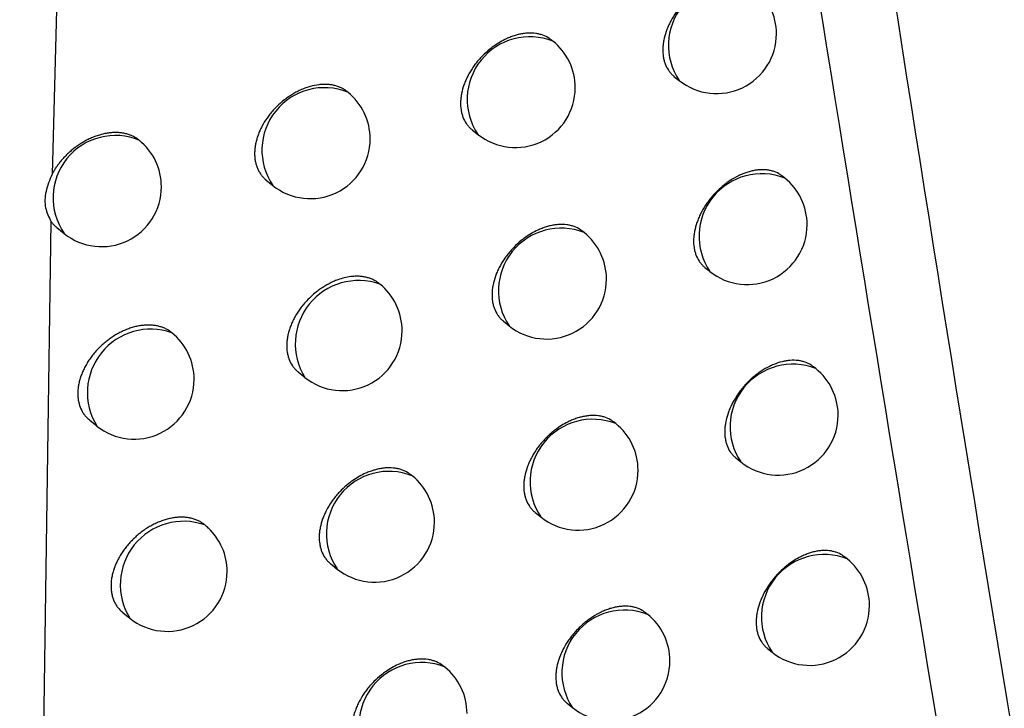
# Model space of a CAD drawing. Header units: millimetres. Extents: x -0.66 to 0.91, y -0.4 to 0.64.
# Tile 163 of 171: x 0.72523 to 0.73345, y 0.25046 to 0.25621. Entities that reach past the tile are written whole.
import ezdxf

# ---------------------------------------------------------------- set-up
doc = ezdxf.new("R2010")
doc.units = ezdxf.units.MM
doc.layers.add('FORMAT', color=7, linetype='Continuous')

msp = doc.modelspace()

# ---------------------------------------------------------------- linework, layer by layer
at = {"layer": 'FORMAT', "color": 7, "linetype": 'Continuous', "lineweight": 25}
for p, q in [((0.725721, 0.263424), (0.725497, 0.254921)), ((0.729681, 0.256033), (0.729669, 0.256043)), ((0.730693, 0.255739), (0.730736, 0.255705)), ((0.727968, 0.255607), (0.727962, 0.255612)), ((0.729006, 0.255293), (0.729055, 0.255254)), ((0.727287, 0.254872), (0.727342, 0.254828)), ((0.731619, 0.254889), (0.7316, 0.254904)), ((0.725488, 0.254527), (0.725227, 0.236582)), ((0.725537, 0.254475), (0.725598, 0.254427)), ((0.729942, 0.254434), (0.729929, 0.254444)), ((0.73095, 0.254143), (0.730992, 0.25411)), ((0.728235, 0.254003), (0.728228, 0.254009)), ((0.729268, 0.253693), (0.729316, 0.253654)), ((0.727555, 0.253267), (0.727609, 0.253224)), ((0.731877, 0.253297), (0.731858, 0.253313)), ((0.725812, 0.252865), (0.725871, 0.252818)), ((0.730206, 0.252837), (0.730192, 0.252849)), ((0.73121, 0.25255), (0.731251, 0.252517)), ((0.728505, 0.252402), (0.728496, 0.252409)), ((0.729533, 0.252095), (0.72958, 0.252058)), ((0.732139, 0.251707), (0.732118, 0.251723)), ((0.727826, 0.251665), (0.727879, 0.251622)), ((0.726089, 0.251258), (0.726147, 0.251211)), ((0.730473, 0.251243), (0.730458, 0.251255)), ((0.731473, 0.250959), (0.731513, 0.250927)), ((0.728777, 0.250804), (0.728767, 0.250811)), ((0.729801, 0.250501), (0.729846, 0.250464))]:
    msp.add_line(p, q, dxfattribs=at)
for centre, radius, start, end in [((0.73117, 0.255998), 0.0005234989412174, 68.457995, 213.993496), ((0.731049, 0.256095), 0.0005000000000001, 360, 51.225746), ((0.729489, 0.255546), 0.0005234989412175, 68.457995, 213.993496), ((0.731049, 0.256095), 0.0005000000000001, 231.225746, 360), ((0.729368, 0.255644), 0.0005, 360, 51.225746), ((0.727773, 0.255122), 0.0005225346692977, 68.113773, 214.337718), ((0.727655, 0.255217), 0.0005, 360, 51.225746), ((0.729368, 0.255644), 0.0005, 231.225746, 360), ((0.726026, 0.254724), 0.0005206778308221, 67.191211, 214.77492), ((0.725911, 0.254816), 0.0005, 360, 51.225746), ((0.727655, 0.255217), 0.0005000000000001, 231.225746, 360), ((0.731426, 0.254402), 0.0005234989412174, 68.457995, 213.993496), ((0.731305, 0.254499), 0.0005, 360, 51.225746), ((0.725911, 0.254816), 0.0005000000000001, 231.225746, 360), ((0.731305, 0.254499), 0.0005000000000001, 231.225746, 360), ((0.72975, 0.253947), 0.0005234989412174, 68.457995, 213.993496), ((0.729629, 0.254044), 0.0005, 360, 51.225746), ((0.728059, 0.253503), 0.0005299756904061, 70.588307, 211.863184), ((0.727922, 0.253613), 0.0005, 360, 51.225746), ((0.729629, 0.254044), 0.0005000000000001, 231.225746, 360), ((0.726323, 0.253096), 0.0005306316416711, 70.788854, 211.662637), ((0.726184, 0.253207), 0.0005000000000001, 360, 51.225746), ((0.727922, 0.253613), 0.0005000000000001, 231.225746, 360), ((0.731685, 0.25281), 0.0005234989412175, 68.457995, 213.993496), ((0.731564, 0.252907), 0.0005000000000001, 360, 51.225746), ((0.726184, 0.253207), 0.0005000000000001, 231.225746, 360), ((0.730014, 0.25235), 0.0005234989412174, 68.457995, 213.993496), ((0.731564, 0.252907), 0.0005000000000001, 231.225746, 360), ((0.729893, 0.252447), 0.0005, 360, 51.225746), ((0.729893, 0.252447), 0.0005, 231.225746, 360), ((0.728313, 0.251915), 0.0005234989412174, 68.457995, 213.993496), ((0.728192, 0.252012), 0.0005000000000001, 360, 51.225746), ((0.726597, 0.251491), 0.0005299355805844, 70.575963, 211.875528), ((0.72646, 0.251601), 0.0005, 46.829883, 51.225746), ((0.72646, 0.251601), 0.0005, 360, 46.829883), ((0.728192, 0.252012), 0.0005000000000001, 231.225746, 360), ((0.731947, 0.25122), 0.0005234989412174, 68.457995, 213.993496), ((0.731826, 0.251317), 0.0005000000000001, 360, 51.225746), ((0.72646, 0.251601), 0.0005, 231.225746, 360), ((0.731826, 0.251317), 0.0005000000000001, 231.225746, 360), ((0.73028, 0.250756), 0.0005234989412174, 68.457995, 213.993496), ((0.730159, 0.250854), 0.0005000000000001, 360, 51.225746), ((0.728585, 0.250317), 0.0005234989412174, 68.457995, 213.993496), ((0.728464, 0.250414), 0.0005, 360, 51.225746), ((0.730159, 0.250854), 0.0005000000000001, 231.225746, 360)]:
    msp.add_arc(centre, radius, start, end, dxfattribs=at)
for points, knots in [([(0.7414792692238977, 0.2091920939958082), (0.7404295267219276, 0.2140268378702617), (0.7383296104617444, 0.2236983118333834), (0.7355151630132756, 0.2385232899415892), (0.7329207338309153, 0.2535623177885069), (0.7314076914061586, 0.2637942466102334), (0.73065101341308, 0.2689112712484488)], [0, 0, 0, 0, 0.2497424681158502, 0.4995875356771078, 0.7497419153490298, 1, 1, 1, 1]), ([(0.7307572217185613, 0.2635278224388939), (0.7322280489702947, 0.2543267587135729), (0.7344792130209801, 0.2402441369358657), (0.7380838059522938, 0.2218139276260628), (0.7401309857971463, 0.2125023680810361), (0.7411547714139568, 0.2078456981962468)], [0, 0, 0, 0, 0.4851334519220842, 0.7425175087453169, 1, 1, 1, 1]), ([(0.7313443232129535, 0.2564986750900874), (0.7313383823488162, 0.2565032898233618), (0.7313175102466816, 0.2565195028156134), (0.7312839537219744, 0.2565353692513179), (0.7312455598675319, 0.2565465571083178), (0.7312049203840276, 0.2565536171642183), (0.7311614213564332, 0.2565545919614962), (0.7311161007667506, 0.2565493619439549), (0.7310814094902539, 0.2565423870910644), (0.7310464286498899, 0.2565324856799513), (0.7310108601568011, 0.2565195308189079), (0.7309638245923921, 0.2564985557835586), (0.7309172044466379, 0.256472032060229), (0.7308722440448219, 0.2564406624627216), (0.730839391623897, 0.2564146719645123), (0.7308080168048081, 0.2563867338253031), (0.7307782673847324, 0.2563570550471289), (0.7307499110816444, 0.2563253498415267), (0.7307235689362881, 0.2562922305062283), (0.7306913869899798, 0.2562465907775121), (0.7306636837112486, 0.2561988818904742), (0.7306412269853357, 0.2561502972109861), (0.7306223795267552, 0.2561014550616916), (0.7306090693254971, 0.2560525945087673), (0.730601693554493, 0.2560049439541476), (0.7305982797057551, 0.2559583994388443), (0.7306008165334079, 0.2559138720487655), (0.7306092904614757, 0.2558724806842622), (0.730621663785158, 0.2558334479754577), (0.7306395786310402, 0.2557980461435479), (0.7306632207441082, 0.2557678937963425), (0.7306789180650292, 0.2557502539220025), (0.7306904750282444, 0.2557426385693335), (0.7306941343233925, 0.2557402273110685)], [0, 0, 0, 0, 0.0212892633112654, 0.0747957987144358, 0.1021068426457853, 0.1285922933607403, 0.182171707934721, 0.2095199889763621, 0.236040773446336, 0.2627468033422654, 0.2897396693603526, 0.3171254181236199, 0.370152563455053, 0.3973602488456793, 0.4247682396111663, 0.4513008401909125, 0.4780193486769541, 0.5050260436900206, 0.5324277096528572, 0.5589233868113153, 0.6125268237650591, 0.6398913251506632, 0.6663361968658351, 0.7198365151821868, 0.7471478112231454, 0.7735540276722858, 0.8269749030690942, 0.8542440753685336, 0.8806456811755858, 0.9340557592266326, 0.9613177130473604, 0.9877519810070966, 1, 1, 1, 1]), ([(0.7296687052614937, 0.2560427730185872), (0.7296627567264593, 0.2560474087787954), (0.7296416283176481, 0.256063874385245), (0.729607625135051, 0.256080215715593), (0.7295685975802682, 0.2560920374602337), (0.7295272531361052, 0.2560997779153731), (0.7294829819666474, 0.256101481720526), (0.7294368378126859, 0.2560970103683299), (0.7294014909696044, 0.2560906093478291), (0.7293658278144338, 0.2560812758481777), (0.729329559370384, 0.2560688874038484), (0.7292695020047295, 0.2560435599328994), (0.729209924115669, 0.2560087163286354), (0.7291435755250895, 0.2559581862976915), (0.7291016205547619, 0.2559199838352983), (0.729063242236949, 0.2558784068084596), (0.7290363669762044, 0.2558456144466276), (0.7290117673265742, 0.2558116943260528), (0.7289895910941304, 0.255776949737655), (0.7289696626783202, 0.2557410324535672), (0.7289524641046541, 0.255704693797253), (0.7289333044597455, 0.2556561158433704), (0.7289197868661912, 0.2556074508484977), (0.7289123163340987, 0.2555599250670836), (0.7289088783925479, 0.2555134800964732), (0.7289114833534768, 0.2554689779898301), (0.7289201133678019, 0.2554275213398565), (0.7289326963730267, 0.2553883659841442), (0.7289508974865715, 0.2553527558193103), (0.7289748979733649, 0.2553222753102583), (0.7289909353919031, 0.25530432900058), (0.7290027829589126, 0.25529646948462), (0.7290066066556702, 0.2552939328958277)], [0, 0, 0, 0, 0.020942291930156, 0.0743842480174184, 0.101660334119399, 0.1281583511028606, 0.1817615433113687, 0.2091200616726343, 0.2356951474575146, 0.2624555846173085, 0.2895029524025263, 0.3169433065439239, 0.3972651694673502, 0.4247521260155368, 0.4780890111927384, 0.5051638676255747, 0.5326360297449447, 0.5591579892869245, 0.5858665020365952, 0.6128645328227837, 0.6402595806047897, 0.6666791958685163, 0.7201300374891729, 0.7474178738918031, 0.7737598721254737, 0.8270512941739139, 0.8542547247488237, 0.8805845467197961, 0.9338485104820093, 0.9610346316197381, 0.9874242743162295, 1, 1, 1, 1]), ([(0.7279619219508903, 0.255611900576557), (0.7279560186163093, 0.2556165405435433), (0.7279424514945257, 0.2556272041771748), (0.7279184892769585, 0.2556408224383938), (0.7278905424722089, 0.2556531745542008), (0.7278606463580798, 0.2556624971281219), (0.727829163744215, 0.2556688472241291), (0.7277963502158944, 0.2556721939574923), (0.727761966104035, 0.2556725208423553), (0.7277150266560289, 0.2556688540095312), (0.7276663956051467, 0.2556590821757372), (0.7276173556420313, 0.2556434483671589), (0.7275804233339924, 0.2556287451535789), (0.7275440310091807, 0.2556113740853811), (0.72750824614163, 0.2555914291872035), (0.7274728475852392, 0.255568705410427), (0.7274160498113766, 0.2555271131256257), (0.7273633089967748, 0.2554778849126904), (0.7273179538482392, 0.2554241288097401), (0.7272844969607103, 0.2553792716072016), (0.7272557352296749, 0.255332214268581), (0.7272324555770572, 0.2552841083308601), (0.7272178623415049, 0.2552478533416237), (0.7272062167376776, 0.2552117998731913), (0.7271974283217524, 0.2551755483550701), (0.7271917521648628, 0.2551398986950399), (0.7271891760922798, 0.2551051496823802), (0.7271896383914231, 0.2550715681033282), (0.7271931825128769, 0.2550388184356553), (0.7271997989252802, 0.2550075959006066), (0.7272093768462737, 0.2549781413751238), (0.7272217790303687, 0.2549506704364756), (0.7272371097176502, 0.2549249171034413), (0.7272552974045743, 0.2549015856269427), (0.7272721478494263, 0.2548838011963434), (0.7272836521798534, 0.2548748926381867), (0.7272874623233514, 0.2548719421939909)], [0, 0, 0, 0, 0.0204495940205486, 0.0469975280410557, 0.0738280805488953, 0.1010451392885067, 0.1275507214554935, 0.1542402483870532, 0.1812139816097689, 0.2085765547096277, 0.2618031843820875, 0.2891091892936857, 0.3166148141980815, 0.3432286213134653, 0.370027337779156, 0.3974100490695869, 0.4249949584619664, 0.505503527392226, 0.5330607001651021, 0.5595096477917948, 0.613316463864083, 0.6407410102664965, 0.6671149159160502, 0.6936747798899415, 0.7205232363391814, 0.7477673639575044, 0.7740120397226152, 0.8004407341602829, 0.8271543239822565, 0.8542579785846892, 0.880480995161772, 0.9068866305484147, 0.9335743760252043, 0.9606479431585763, 0.9869669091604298, 1, 1, 1, 1]), ([(0.7262275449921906, 0.2552035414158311), (0.7262199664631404, 0.2552094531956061), (0.7262047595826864, 0.2552213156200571), (0.7261790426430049, 0.255236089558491), (0.726151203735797, 0.2552485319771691), (0.7261212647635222, 0.2552582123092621), (0.7260896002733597, 0.2552650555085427), (0.7260562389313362, 0.2552690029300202), (0.7260212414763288, 0.2552699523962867), (0.7259852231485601, 0.2552678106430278), (0.7259486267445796, 0.2552626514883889), (0.7259115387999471, 0.2552545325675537), (0.7258737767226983, 0.2552433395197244), (0.7258360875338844, 0.2552292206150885), (0.7257989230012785, 0.2552123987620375), (0.7257623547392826, 0.2551929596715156), (0.7257261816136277, 0.2551707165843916), (0.7256912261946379, 0.2551460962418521), (0.7256578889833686, 0.2551194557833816), (0.7256262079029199, 0.2550909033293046), (0.7255959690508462, 0.2550601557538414), (0.7255700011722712, 0.2550302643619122), (0.7255480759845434, 0.255002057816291), (0.7255297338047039, 0.2549759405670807), (0.725512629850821, 0.2549490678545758), (0.7255025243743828, 0.2549306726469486), (0.7254974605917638, 0.2549214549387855)], [0, 0, 0, 0, 0.0413292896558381, 0.0829302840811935, 0.1253826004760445, 0.1681270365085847, 0.2106873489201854, 0.253539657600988, 0.2973095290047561, 0.3413951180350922, 0.3842880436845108, 0.4274766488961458, 0.4715967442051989, 0.5160384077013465, 0.5591000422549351, 0.6024610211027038, 0.6467681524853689, 0.6914032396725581, 0.7343764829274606, 0.7776510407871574, 0.8218804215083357, 0.8664417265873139, 0.8994752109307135, 0.932647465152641, 0.9662501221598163, 1, 1, 1, 1]), ([(0.7254971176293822, 0.2549206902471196), (0.7254772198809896, 0.2548726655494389), (0.7254374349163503, 0.2547766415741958), (0.7254339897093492, 0.2546353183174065), (0.725470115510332, 0.2545636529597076), (0.7254882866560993, 0.2545276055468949)], [0, 0, 0, 0, 0.3321163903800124, 0.6640569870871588, 1, 1, 1, 1]), ([(0.7315994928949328, 0.2549041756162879), (0.731593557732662, 0.2549087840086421), (0.7315727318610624, 0.2549249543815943), (0.731539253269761, 0.2549407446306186), (0.7315009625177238, 0.2549518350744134), (0.7314604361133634, 0.2549587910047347), (0.7314170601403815, 0.2549596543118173), (0.7313718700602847, 0.2549543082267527), (0.7313372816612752, 0.254947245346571), (0.731302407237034, 0.2549372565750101), (0.7312669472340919, 0.2549242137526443), (0.7312200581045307, 0.2549031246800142), (0.7311735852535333, 0.2548764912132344), (0.7311287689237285, 0.2548450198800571), (0.7310960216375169, 0.254818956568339), (0.7310647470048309, 0.2547909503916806), (0.7310350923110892, 0.2547612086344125), (0.7310068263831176, 0.254729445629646), (0.7309805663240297, 0.2546962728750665), (0.7309484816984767, 0.2546505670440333), (0.7309208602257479, 0.2546028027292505), (0.7308984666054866, 0.2545541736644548), (0.7308796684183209, 0.2545052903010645), (0.730866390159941, 0.2544563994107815), (0.7308590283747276, 0.2544087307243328), (0.7308556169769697, 0.2543621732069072), (0.7308581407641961, 0.2543176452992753), (0.7308665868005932, 0.2542762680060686), (0.7308789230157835, 0.2542372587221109), (0.7308967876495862, 0.2542018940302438), (0.7309203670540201, 0.2541717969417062), (0.7309360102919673, 0.2541542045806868), (0.7309475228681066, 0.2541466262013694), (0.7309511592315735, 0.2541442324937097)], [0, 0, 0, 0, 0.021330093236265, 0.0748450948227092, 0.1021606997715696, 0.1286450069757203, 0.1822223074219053, 0.2095697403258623, 0.2360843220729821, 0.2627841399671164, 0.2897707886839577, 0.3171503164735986, 0.3701596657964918, 0.3973581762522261, 0.4247568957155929, 0.4512817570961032, 0.4779924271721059, 0.5049910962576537, 0.5323844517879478, 0.5588773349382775, 0.612474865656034, 0.6398360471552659, 0.6662847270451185, 0.7197925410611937, 0.747107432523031, 0.7735224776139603, 0.8269611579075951, 0.854239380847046, 0.8806506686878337, 0.9340804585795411, 0.9613526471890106, 0.9877928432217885, 1, 1, 1, 1]), ([(0.7254886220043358, 0.2545271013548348), (0.7254939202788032, 0.2545201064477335), (0.7255051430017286, 0.2545052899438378), (0.7255215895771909, 0.2544881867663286), (0.7255334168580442, 0.2544789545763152), (0.7255374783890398, 0.2544757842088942)], [0, 0, 0, 0, 0.369959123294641, 0.7836416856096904, 1, 1, 1, 1]), ([(0.7299289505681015, 0.2544441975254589), (0.7299230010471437, 0.2544488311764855), (0.7299019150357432, 0.2544652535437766), (0.7298679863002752, 0.2544815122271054), (0.7298290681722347, 0.2544932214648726), (0.7297878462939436, 0.254500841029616), (0.729743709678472, 0.2545024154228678), (0.7296977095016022, 0.2544978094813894), (0.7296624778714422, 0.2544913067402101), (0.7296269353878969, 0.2544818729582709), (0.7295907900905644, 0.2544693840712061), (0.7295309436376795, 0.2544438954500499), (0.7294715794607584, 0.2544089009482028), (0.7294054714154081, 0.2543582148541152), (0.729363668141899, 0.2543199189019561), (0.729325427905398, 0.2542782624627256), (0.729298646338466, 0.2542454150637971), (0.729274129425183, 0.2542114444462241), (0.7292520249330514, 0.2541766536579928), (0.7292321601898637, 0.2541406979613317), (0.7292150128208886, 0.2541043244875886), (0.7291959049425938, 0.2540557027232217), (0.729182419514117, 0.2540070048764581), (0.7291749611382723, 0.2539594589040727), (0.7291715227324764, 0.2539129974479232), (0.7291741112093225, 0.2538684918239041), (0.7291827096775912, 0.2538270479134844), (0.7291952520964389, 0.2537879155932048), (0.7292133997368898, 0.2537523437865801), (0.7292373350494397, 0.2537219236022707), (0.729253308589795, 0.2537040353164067), (0.7292651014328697, 0.2536962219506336), (0.7292688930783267, 0.2536937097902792)], [0, 0, 0, 0, 0.0210113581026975, 0.0744674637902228, 0.1017511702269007, 0.1282472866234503, 0.1818469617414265, 0.2092040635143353, 0.2357689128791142, 0.2625190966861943, 0.2895561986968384, 0.3169862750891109, 0.3972642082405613, 0.4247360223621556, 0.4780478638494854, 0.5051097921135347, 0.5325685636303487, 0.5590861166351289, 0.5857900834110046, 0.6127832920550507, 0.6401730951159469, 0.6665987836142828, 0.7200615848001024, 0.7473551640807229, 0.7737110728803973, 0.827030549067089, 0.8542482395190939, 0.8805933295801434, 0.9338883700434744, 0.9610906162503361, 0.9874898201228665, 1, 1, 1, 1]), ([(0.728227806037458, 0.2540087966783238), (0.7282218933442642, 0.2540134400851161), (0.7282083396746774, 0.2540240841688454), (0.7281844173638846, 0.2540376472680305), (0.7281565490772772, 0.2540499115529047), (0.7281267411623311, 0.2540591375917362), (0.7280953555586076, 0.2540653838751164), (0.7280626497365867, 0.2540686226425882), (0.7280283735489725, 0.2540688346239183), (0.7279698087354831, 0.2540640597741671), (0.727908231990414, 0.2540489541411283), (0.7278354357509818, 0.2540196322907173), (0.7277870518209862, 0.2539943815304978), (0.7277403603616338, 0.2539641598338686), (0.7276837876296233, 0.2539224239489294), (0.7276312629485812, 0.2538730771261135), (0.7275860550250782, 0.2538191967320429), (0.7275610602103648, 0.2537854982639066), (0.7275385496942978, 0.253750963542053), (0.7275183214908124, 0.253715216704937), (0.7275008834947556, 0.2536790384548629), (0.7274863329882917, 0.2536427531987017), (0.7274747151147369, 0.2536066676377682), (0.7274659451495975, 0.2535703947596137), (0.727460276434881, 0.2535347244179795), (0.7274568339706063, 0.2534883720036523), (0.7274595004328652, 0.2534438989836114), (0.7274682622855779, 0.2534024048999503), (0.7274810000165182, 0.2533631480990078), (0.7274994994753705, 0.2533274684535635), (0.7275235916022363, 0.2532965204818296), (0.7275403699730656, 0.2532788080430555), (0.7275518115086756, 0.2532699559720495), (0.7275555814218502, 0.2532670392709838)], [0, 0, 0, 0, 0.0205557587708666, 0.0471199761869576, 0.073967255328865, 0.1012017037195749, 0.1277105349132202, 0.1544034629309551, 0.1813808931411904, 0.208747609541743, 0.2891118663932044, 0.3166087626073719, 0.3699452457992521, 0.397312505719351, 0.4248817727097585, 0.5053546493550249, 0.5328989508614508, 0.5594450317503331, 0.5861784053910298, 0.6132027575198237, 0.64062635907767, 0.6670153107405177, 0.6935901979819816, 0.7204535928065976, 0.7477125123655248, 0.7739832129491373, 0.8271308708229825, 0.8542612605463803, 0.8805120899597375, 0.9336153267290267, 0.9607181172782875, 0.9870568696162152, 1, 1, 1, 1]), ([(0.7265126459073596, 0.2535838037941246), (0.7265089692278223, 0.2535872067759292), (0.7264981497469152, 0.2535972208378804), (0.7264783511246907, 0.2536120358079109), (0.7264524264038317, 0.2536273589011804), (0.7264240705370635, 0.2536400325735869), (0.7263938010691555, 0.253649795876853), (0.7263619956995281, 0.2536565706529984), (0.7263287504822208, 0.2536603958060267), (0.7262938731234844, 0.2536612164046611), (0.7262579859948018, 0.2536589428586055), (0.7262215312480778, 0.2536536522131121), (0.7261845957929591, 0.2536454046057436), (0.7261469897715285, 0.2536340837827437), (0.726109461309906, 0.2536198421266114), (0.7260724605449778, 0.2536029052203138), (0.7260360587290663, 0.2535833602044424), (0.7260000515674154, 0.2535610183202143), (0.7259652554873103, 0.2535363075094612), (0.7259320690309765, 0.2535095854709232), (0.7259005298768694, 0.2534809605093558), (0.7258704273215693, 0.2534501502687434), (0.7258425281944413, 0.2534178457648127), (0.7258171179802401, 0.2533844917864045), (0.7257941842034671, 0.2533501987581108), (0.7257735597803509, 0.2533146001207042), (0.7257558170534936, 0.2532785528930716), (0.7257410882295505, 0.2532425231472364), (0.7257293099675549, 0.2532066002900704), (0.7257204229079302, 0.2531703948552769), (0.7257128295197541, 0.2531230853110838), (0.7257114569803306, 0.2530772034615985), (0.7257162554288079, 0.2530337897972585), (0.7257251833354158, 0.252992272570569), (0.7257401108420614, 0.2529538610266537), (0.7257608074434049, 0.2529196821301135), (0.725781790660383, 0.2528916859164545), (0.7258011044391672, 0.2528757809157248), (0.725812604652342, 0.2528663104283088)], [0, 0, 0, 0, 0.013233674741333, 0.0389431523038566, 0.0648292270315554, 0.0912699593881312, 0.1179013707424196, 0.1438076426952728, 0.169891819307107, 0.1965352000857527, 0.2233710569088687, 0.2494637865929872, 0.2757364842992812, 0.3025761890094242, 0.3296116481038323, 0.355799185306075, 0.3821687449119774, 0.4091135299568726, 0.4362576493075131, 0.4623960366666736, 0.4887175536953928, 0.5156191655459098, 0.5427223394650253, 0.5686785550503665, 0.5948173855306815, 0.6215349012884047, 0.6484535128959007, 0.6741753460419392, 0.7000777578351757, 0.7265512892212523, 0.7532227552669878, 0.8046404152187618, 0.8307402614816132, 0.857221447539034, 0.9085789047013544, 0.9346437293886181, 0.9610842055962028, 0.9999999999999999, 0.9999999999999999, 0.9999999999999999, 0.9999999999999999]), ([(0.7318574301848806, 0.2533123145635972), (0.7318515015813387, 0.253316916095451), (0.7318307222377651, 0.253333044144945), (0.7317973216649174, 0.253348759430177), (0.7317591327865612, 0.2533597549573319), (0.7317187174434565, 0.2533666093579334), (0.7316754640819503, 0.2533673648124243), (0.7316303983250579, 0.2533619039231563), (0.731584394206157, 0.2533523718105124), (0.7315373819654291, 0.2533368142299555), (0.7314790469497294, 0.253310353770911), (0.7314327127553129, 0.2532836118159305), (0.7313880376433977, 0.2532520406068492), (0.7313553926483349, 0.2532259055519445), (0.7313242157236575, 0.2531978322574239), (0.7312946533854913, 0.2531680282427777), (0.7312664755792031, 0.2531362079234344), (0.731240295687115, 0.2531029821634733), (0.7312083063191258, 0.2530572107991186), (0.7311807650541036, 0.2530093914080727), (0.731158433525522, 0.2529607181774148), (0.7311396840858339, 0.2529117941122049), (0.7311264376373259, 0.2528628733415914), (0.7311190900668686, 0.252815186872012), (0.731115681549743, 0.2527686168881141), (0.731118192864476, 0.2527240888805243), (0.7311266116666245, 0.2526827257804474), (0.731138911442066, 0.2526437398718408), (0.7311567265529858, 0.2526084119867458), (0.7311802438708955, 0.252578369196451), (0.7311958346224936, 0.252560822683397), (0.7312073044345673, 0.2525532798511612), (0.7312109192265, 0.2525509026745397)], [0, 0, 0, 0, 0.0213679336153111, 0.0748931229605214, 0.1022141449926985, 0.1286986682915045, 0.1822765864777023, 0.2096245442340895, 0.236134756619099, 0.2897650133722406, 0.3171401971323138, 0.3701358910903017, 0.3973273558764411, 0.4247189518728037, 0.4512380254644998, 0.4779428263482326, 0.5049354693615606, 0.5323225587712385, 0.5588141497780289, 0.6124088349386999, 0.6397682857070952, 0.6662216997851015, 0.7197389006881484, 0.7470583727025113, 0.773482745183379, 0.8269402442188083, 0.8542280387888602, 0.8806494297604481, 0.9340997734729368, 0.9613826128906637, 0.9878294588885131, 1, 1, 1, 1]), ([(0.7301918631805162, 0.2528483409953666), (0.730185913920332, 0.252852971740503), (0.7301648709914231, 0.2528693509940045), (0.7301310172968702, 0.2528855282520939), (0.7300922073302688, 0.2528971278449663), (0.730051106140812, 0.2529046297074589), (0.7300071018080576, 0.2529060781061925), (0.7299612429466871, 0.2529013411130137), (0.7299261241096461, 0.2528947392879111), (0.7298906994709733, 0.2528852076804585), (0.729854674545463, 0.2528726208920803), (0.7297950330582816, 0.2528469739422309), (0.729735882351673, 0.2528118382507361), (0.729680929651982, 0.2527694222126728), (0.7296491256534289, 0.2527417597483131), (0.729618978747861, 0.2527123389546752), (0.7295902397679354, 0.2526808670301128), (0.7295635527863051, 0.2526479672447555), (0.729539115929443, 0.2526139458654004), (0.7295170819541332, 0.2525791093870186), (0.7294972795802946, 0.252543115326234), (0.7294801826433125, 0.2525067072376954), (0.7294611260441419, 0.2524580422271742), (0.7294476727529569, 0.2524093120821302), (0.7294402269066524, 0.2523617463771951), (0.729436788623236, 0.2523152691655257), (0.729439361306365, 0.2522707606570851), (0.7294479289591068, 0.252229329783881), (0.7294604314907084, 0.2521902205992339), (0.7294785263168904, 0.252154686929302), (0.729502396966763, 0.2521243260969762), (0.7295183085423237, 0.2521064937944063), (0.7295300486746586, 0.2520987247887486), (0.7295338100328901, 0.252096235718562)], [0, 0, 0, 0, 0.0210742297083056, 0.0745409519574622, 0.1018304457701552, 0.1283235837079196, 0.1819175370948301, 0.2092720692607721, 0.2358262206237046, 0.2625656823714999, 0.2895920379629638, 0.3170113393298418, 0.3972448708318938, 0.4247013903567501, 0.4512745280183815, 0.4780340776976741, 0.5050827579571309, 0.5325278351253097, 0.5590400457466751, 0.585738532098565, 0.6127259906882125, 0.6401096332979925, 0.6665397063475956, 0.7200110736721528, 0.747308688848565, 0.7736762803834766, 0.8270193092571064, 0.8542489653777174, 0.8806070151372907, 0.933928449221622, 0.9611444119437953, 0.9875512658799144, 1, 1, 1, 1]), ([(0.7284962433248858, 0.2524085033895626), (0.7284903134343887, 0.2524131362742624), (0.7284690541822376, 0.2524297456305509), (0.7284348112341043, 0.25244637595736), (0.7283954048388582, 0.2524586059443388), (0.7283536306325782, 0.2524667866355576), (0.7283088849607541, 0.2524689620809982), (0.7282622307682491, 0.2524649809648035), (0.7282264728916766, 0.252458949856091), (0.7281903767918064, 0.252449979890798), (0.7281536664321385, 0.2524379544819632), (0.7280928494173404, 0.2524132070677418), (0.7280325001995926, 0.252378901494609), (0.7279652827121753, 0.2523289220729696), (0.7279227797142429, 0.2522910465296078), (0.7278839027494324, 0.2522497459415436), (0.7278566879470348, 0.2522171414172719), (0.7278234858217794, 0.2521721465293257), (0.7277949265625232, 0.2521249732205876), (0.7277718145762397, 0.252076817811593), (0.7277524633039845, 0.2520283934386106), (0.727738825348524, 0.2519798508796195), (0.7277313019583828, 0.2519324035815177), (0.7277278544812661, 0.2518860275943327), (0.7277305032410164, 0.2518415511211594), (0.7277392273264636, 0.2518000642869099), (0.727751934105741, 0.2517608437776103), (0.7277703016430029, 0.2517251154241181), (0.7277945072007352, 0.2516944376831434), (0.7278107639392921, 0.2516762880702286), (0.7278228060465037, 0.2516682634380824), (0.7278267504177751, 0.2516656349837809)], [0, 0, 0, 0, 0.0206510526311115, 0.0740360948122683, 0.1012814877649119, 0.1277881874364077, 0.1814076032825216, 0.2087728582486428, 0.2353907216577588, 0.2621940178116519, 0.289284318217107, 0.3167676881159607, 0.3972702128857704, 0.4248194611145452, 0.478258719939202, 0.50538640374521, 0.5329132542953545, 0.5594541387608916, 0.6131526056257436, 0.6405699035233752, 0.6669677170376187, 0.7203757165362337, 0.7476430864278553, 0.7739329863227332, 0.8271193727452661, 0.8542694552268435, 0.8805411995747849, 0.9336869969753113, 0.9608118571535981, 0.9871639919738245, 0.9999999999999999, 0.9999999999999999, 0.9999999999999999, 0.9999999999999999]), ([(0.7268008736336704, 0.2519643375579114), (0.7267927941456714, 0.2519727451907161), (0.7267779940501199, 0.2519881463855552), (0.726752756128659, 0.2520069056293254), (0.7267269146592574, 0.2520221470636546), (0.7266986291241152, 0.252034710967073), (0.7266685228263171, 0.2520443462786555), (0.7266368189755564, 0.252051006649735), (0.7266036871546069, 0.2520547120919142), (0.7265689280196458, 0.2520554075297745), (0.7265331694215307, 0.2520530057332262), (0.7264968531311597, 0.2520475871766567), (0.7264600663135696, 0.2520392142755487), (0.7264226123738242, 0.2520277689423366), (0.7263852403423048, 0.2520134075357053), (0.7263483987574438, 0.2519963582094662), (0.726312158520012, 0.2519767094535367), (0.7262763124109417, 0.2519542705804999), (0.7262416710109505, 0.2519294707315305), (0.726208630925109, 0.2519026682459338), (0.7261772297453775, 0.2518739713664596), (0.7261472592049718, 0.2518430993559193), (0.7261194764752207, 0.2518107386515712), (0.7260941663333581, 0.2517773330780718), (0.7260713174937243, 0.2517429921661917), (0.7260507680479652, 0.2517073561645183), (0.7260330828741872, 0.2516712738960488), (0.7260183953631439, 0.2516352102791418), (0.7260066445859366, 0.2515992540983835), (0.7259977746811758, 0.2515630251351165), (0.7259901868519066, 0.2515156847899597), (0.7259888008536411, 0.2514697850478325), (0.7259935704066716, 0.2514263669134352), (0.7260024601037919, 0.2513848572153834), (0.7260173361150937, 0.2513464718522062), (0.726037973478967, 0.2513123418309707), (0.7260588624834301, 0.2512844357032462), (0.7260780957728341, 0.2512686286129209), (0.7260895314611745, 0.2512592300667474)], [0, 0, 0, 0, 0.0303883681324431, 0.0556657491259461, 0.0812996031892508, 0.1071140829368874, 0.133299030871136, 0.1587540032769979, 0.1843839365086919, 0.2105639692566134, 0.2369334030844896, 0.2625567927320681, 0.2883570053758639, 0.3147143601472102, 0.3412640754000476, 0.3669733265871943, 0.3928612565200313, 0.4193137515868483, 0.4459618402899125, 0.4716270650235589, 0.4974719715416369, 0.5238858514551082, 0.550497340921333, 0.5759981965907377, 0.6016782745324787, 0.6279260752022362, 0.6543710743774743, 0.6796598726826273, 0.705126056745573, 0.731153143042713, 0.7573745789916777, 0.8079530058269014, 0.8336267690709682, 0.8596755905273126, 0.9101989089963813, 0.9358406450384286, 0.9618522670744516, 0.9999999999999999, 0.9999999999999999, 0.9999999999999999, 0.9999999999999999]), ([(0.7321181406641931, 0.2517230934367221), (0.7321122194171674, 0.2517276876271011), (0.7320914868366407, 0.251743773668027), (0.73205816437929, 0.251759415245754), (0.7320200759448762, 0.2517703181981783), (0.7319797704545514, 0.2517770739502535), (0.7319366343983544, 0.2517777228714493), (0.731891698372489, 0.2517721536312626), (0.7318573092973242, 0.2517649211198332), (0.7318226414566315, 0.2517547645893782), (0.7317873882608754, 0.2517415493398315), (0.7317290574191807, 0.2517148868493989), (0.7316712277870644, 0.2516787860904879), (0.7316175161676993, 0.2516355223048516), (0.731586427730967, 0.2516073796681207), (0.7315569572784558, 0.2515775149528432), (0.7315288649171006, 0.2515456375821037), (0.7315027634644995, 0.2515123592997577), (0.7314708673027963, 0.2514665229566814), (0.7314434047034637, 0.2514186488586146), (0.7314211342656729, 0.2513699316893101), (0.7314024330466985, 0.2513209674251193), (0.7313892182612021, 0.2512720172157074), (0.7313818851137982, 0.2512243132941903), (0.7313784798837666, 0.2511777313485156), (0.7313809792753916, 0.2511332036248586), (0.7313893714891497, 0.2510918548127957), (0.7314016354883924, 0.2510528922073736), (0.7314194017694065, 0.2510176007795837), (0.7314428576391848, 0.2509876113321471), (0.731458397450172, 0.2509701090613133), (0.7314698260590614, 0.2509626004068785), (0.7314734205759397, 0.2509602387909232)], [0, 0, 0, 0, 0.0214029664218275, 0.074940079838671, 0.1022673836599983, 0.1287534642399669, 0.1823346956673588, 0.2096845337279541, 0.2361921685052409, 0.2628850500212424, 0.2898647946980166, 0.3172374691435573, 0.3972679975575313, 0.4246545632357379, 0.4511697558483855, 0.4778706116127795, 0.5048591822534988, 0.5322420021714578, 0.5587337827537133, 0.6123286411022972, 0.6396879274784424, 0.6661470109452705, 0.7196755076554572, 0.7470005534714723, 0.7734347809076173, 0.8269121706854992, 0.8542100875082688, 0.8806420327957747, 0.9341138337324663, 0.9614077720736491, 0.987862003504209, 0.9999999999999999, 0.9999999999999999, 0.9999999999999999, 0.9999999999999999]), ([(0.7304574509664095, 0.2512552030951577), (0.7304515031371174, 0.2512598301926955), (0.7304305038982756, 0.2512761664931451), (0.7303967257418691, 0.2512922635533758), (0.7303580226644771, 0.2513037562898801), (0.7303170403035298, 0.2513111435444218), (0.7302731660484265, 0.2513124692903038), (0.7302274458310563, 0.2513076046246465), (0.7301924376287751, 0.2513009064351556), (0.730157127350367, 0.2512912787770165), (0.7301212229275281, 0.2512785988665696), (0.7300737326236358, 0.2512579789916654), (0.7300266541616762, 0.2512317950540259), (0.7299812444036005, 0.2512007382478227), (0.7299480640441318, 0.2511749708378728), (0.7299163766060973, 0.2511472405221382), (0.7298863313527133, 0.2511177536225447), (0.72985769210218, 0.2510862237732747), (0.7298310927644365, 0.2510532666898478), (0.7297986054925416, 0.2510078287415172), (0.7297706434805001, 0.2509602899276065), (0.7297479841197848, 0.250911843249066), (0.7297289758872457, 0.2508631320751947), (0.7297155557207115, 0.2508143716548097), (0.7297081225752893, 0.2507667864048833), (0.7297046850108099, 0.2507202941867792), (0.7297072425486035, 0.2506757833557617), (0.7297157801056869, 0.250634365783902), (0.7297282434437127, 0.2505952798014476), (0.7297462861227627, 0.2505597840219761), (0.7297700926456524, 0.2505294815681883), (0.7297859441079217, 0.25051170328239), (0.7297976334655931, 0.250503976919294), (0.7298013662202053, 0.2505015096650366)], [0, 0, 0, 0, 0.0211311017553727, 0.0746048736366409, 0.1018983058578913, 0.1283873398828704, 0.181973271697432, 0.2093240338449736, 0.2358669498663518, 0.2625951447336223, 0.2896101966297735, 0.3170181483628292, 0.3701085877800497, 0.3973489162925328, 0.4247898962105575, 0.4513498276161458, 0.4780960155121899, 0.5051310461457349, 0.5325620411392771, 0.5590679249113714, 0.6126928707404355, 0.6400693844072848, 0.666502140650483, 0.7199786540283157, 0.7472785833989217, 0.7736556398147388, 0.8270177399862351, 0.8542570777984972, 0.8806257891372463, 0.9339689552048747, 0.9611962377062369, 0.9876088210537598, 1, 1, 1, 1]), ([(0.7287672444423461, 0.2508110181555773), (0.7287613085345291, 0.2508156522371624), (0.7287400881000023, 0.2508322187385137), (0.7287059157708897, 0.2508487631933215), (0.7286666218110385, 0.2508608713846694), (0.7286249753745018, 0.2508689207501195), (0.728580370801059, 0.2508709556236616), (0.7285338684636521, 0.2508668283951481), (0.7284982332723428, 0.2508606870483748), (0.728462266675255, 0.2508516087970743), (0.7284256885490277, 0.2508394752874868), (0.7283650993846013, 0.2508145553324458), (0.7283049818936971, 0.2507800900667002), (0.7282380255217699, 0.2507299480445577), (0.7281956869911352, 0.2506919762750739), (0.7281569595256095, 0.2506505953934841), (0.728129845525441, 0.2506179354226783), (0.7280967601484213, 0.2505728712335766), (0.7280682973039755, 0.2505256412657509), (0.7280452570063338, 0.2504774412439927), (0.7280259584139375, 0.250428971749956), (0.7280123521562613, 0.2503803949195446), (0.7280048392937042, 0.2503329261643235), (0.7280013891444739, 0.2502865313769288), (0.7280040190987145, 0.250242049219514), (0.72801270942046, 0.2502005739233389), (0.7280253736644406, 0.2501613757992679), (0.7280436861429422, 0.2501256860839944), (0.7280678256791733, 0.2500950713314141), (0.7280840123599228, 0.2500769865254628), (0.7280959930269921, 0.2500690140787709), (0.7280998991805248, 0.2500664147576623)], [0, 0, 0, 0, 0.0207396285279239, 0.0741426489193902, 0.1013977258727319, 0.127901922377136, 0.1815166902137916, 0.2088800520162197, 0.2354848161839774, 0.2622749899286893, 0.289352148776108, 0.3168223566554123, 0.3972690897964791, 0.4247990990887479, 0.4782068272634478, 0.5053182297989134, 0.5328282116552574, 0.559363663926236, 0.6130506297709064, 0.6404614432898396, 0.6668669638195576, 0.7202901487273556, 0.7475648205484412, 0.7738721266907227, 0.8270936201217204, 0.8542615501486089, 0.880552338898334, 0.9337368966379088, 0.9608818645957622, 0.987245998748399, 1, 1, 1, 1])]:
    msp.add_open_spline(points, degree=3, knots=knots, dxfattribs=at)

doc.saveas('drawing.dxf')
